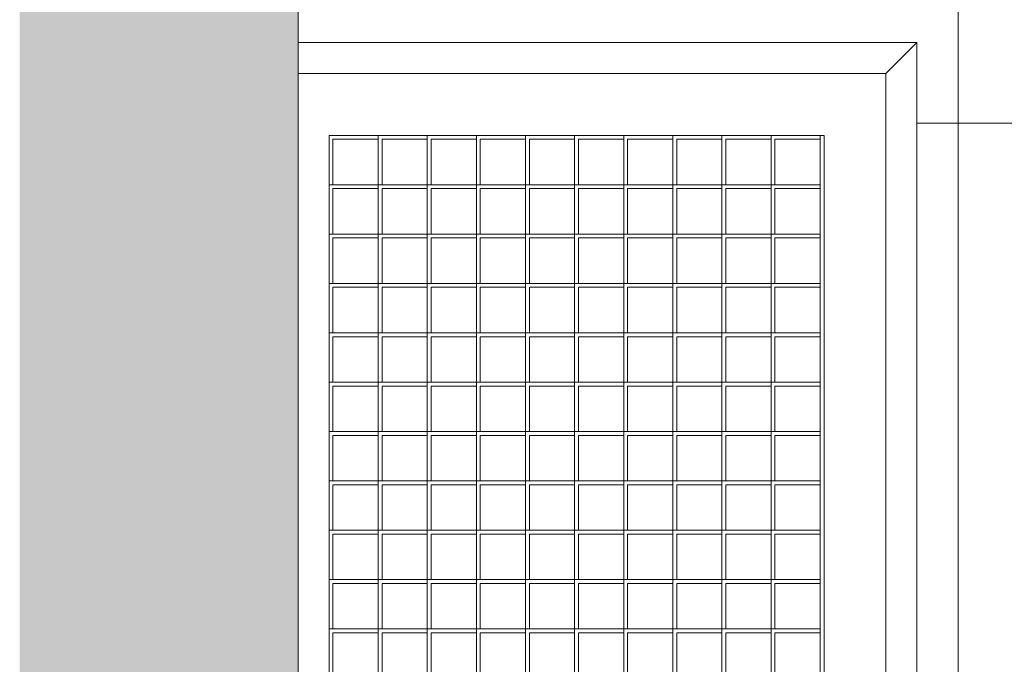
# Model space of a CAD drawing. Header units: inches. Extents: x 10 to 643, y -369 to 487.
# Tile 23 of 40: x 393 to 409, y 188 to 199. Entities that reach past the tile are written whole.
import ezdxf

# ---------------------------------------------------------------- set-up
doc = ezdxf.new("R2010")
doc.units = ezdxf.units.IN
doc.header["$MEASUREMENT"] = 0
for name, color, linetype, lineweight in [('A-CLNG-PATT', 13, 'Continuous', 9), ('A-WALL', 90, 'Continuous', 9), ('A-WALL-PATT', 111, 'Continuous', 9), ('M-EQPM', 90, 'Continuous', 9)]:
    doc.layers.add(name, color=color, linetype=linetype, lineweight=lineweight)

# ---------------------------------------------------------------- blocks, each defined once
blk = doc.blocks.new('Air Grill - 8_ x 16_-5608661-Main Floor')
at = {"layer": 'M-EQPM'}
for p, q in [((5.5, 9.5), (-4.5, 9.5)), ((5, 9), (5.5, 9.5)), ((5.5, -9.5), (5.5, 9.5)), ((-4.5, 9), (5, 9)), ((5, 9), (5, -9)), ((-4, -8), (-4, 8)), ((4, 8), (-4, 8)), ((-3.20625, 7.203125), (-3.20625, 8)), ((-3.20625, 8), (-3.20625, 7.9375)), ((-2.4125, 7.203125), (-2.4125, 8)), ((-2.4125, 8), (-2.4125, 7.9375)), ((-1.61875, 7.203125), (-1.61875, 8)), ((-1.61875, 8), (-1.61875, 7.9375)), ((-0.825, 7.203125), (-0.825, 8)), ((-0.825, 8), (-0.825, 7.9375)), ((-0.03125, 7.203125), (-0.03125, 8)), ((-0.03125, 8), (-0.03125, 7.9375)), ((0.7625, 7.203125), (0.7625, 8)), ((0.7625, 8), (0.7625, 7.9375)), ((1.55625, 7.203125), (1.55625, 8)), ((1.55625, 8), (1.55625, 7.9375)), ((2.35, 7.203125), (2.35, 8)), ((2.35, 8), (2.35, 7.9375)), ((3.14375, 8), (3.14375, 7.9375)), ((3.14375, 7.203125), (3.14375, 8)), ((3.9375, 8), (3.9375, 7.9375)), ((3.9375, -7.9375), (3.9375, 8)), ((4, 8), (4, -8)), ((-3.20625, 7.9375), (-3.9375, 7.9375)), ((-3.9375, 7.9375), (-3.9375, 7.203125)), ((-2.4125, 7.9375), (-3.14375, 7.9375)), ((-3.14375, 7.9375), (-3.14375, 7.203125)), ((-1.61875, 7.9375), (-2.35, 7.9375)), ((-2.35, 7.9375), (-2.35, 7.203125)), ((-0.825, 7.9375), (-1.55625, 7.9375)), ((-1.55625, 7.9375), (-1.55625, 7.203125)), ((-0.03125, 7.9375), (-0.7625, 7.9375)), ((-0.7625, 7.9375), (-0.7625, 7.203125)), ((0.7625, 7.9375), (0.03125, 7.9375)), ((0.03125, 7.9375), (0.03125, 7.203125)), ((1.55625, 7.9375), (0.825, 7.9375)), ((0.825, 7.9375), (0.825, 7.203125)), ((2.35, 7.9375), (1.61875, 7.9375)), ((1.61875, 7.9375), (1.61875, 7.203125)), ((3.14375, 7.9375), (2.4125, 7.9375)), ((2.4125, 7.9375), (2.4125, 7.203125)), ((3.9375, 7.9375), (3.20625, 7.9375)), ((3.20625, 7.9375), (3.20625, 7.203125)), ((-4, 7.203125), (-3.20625, 7.203125)), ((-3.9375, 7.203125), (-4, 7.203125)), ((-3.20625, 7.203125), (-2.4125, 7.203125)), ((-3.20625, 6.40625), (-3.20625, 7.203125)), ((-3.20625, 7.203125), (-3.20625, 7.140625)), ((-3.14375, 7.203125), (-3.20625, 7.203125)), ((-2.4125, 7.203125), (-1.61875, 7.203125)), ((-2.4125, 6.40625), (-2.4125, 7.203125)), ((-2.4125, 7.203125), (-2.4125, 7.140625)), ((-2.35, 7.203125), (-2.4125, 7.203125)), ((-1.61875, 7.203125), (-0.825, 7.203125)), ((-1.61875, 6.40625), (-1.61875, 7.203125)), ((-1.61875, 7.203125), (-1.61875, 7.140625)), ((-1.55625, 7.203125), (-1.61875, 7.203125)), ((-0.825, 7.203125), (-0.03125, 7.203125)), ((-0.825, 6.40625), (-0.825, 7.203125)), ((-0.825, 7.203125), (-0.825, 7.140625)), ((-0.7625, 7.203125), (-0.825, 7.203125)), ((-0.03125, 7.203125), (0.7625, 7.203125)), ((-0.03125, 6.40625), (-0.03125, 7.203125)), ((-0.03125, 7.203125), (-0.03125, 7.140625)), ((0.03125, 7.203125), (-0.03125, 7.203125)), ((0.7625, 7.203125), (1.55625, 7.203125)), ((0.7625, 6.40625), (0.7625, 7.203125)), ((0.7625, 7.203125), (0.7625, 7.140625)), ((0.825, 7.203125), (0.7625, 7.203125)), ((1.55625, 7.203125), (2.35, 7.203125)), ((1.55625, 6.40625), (1.55625, 7.203125)), ((1.55625, 7.203125), (1.55625, 7.140625)), ((1.61875, 7.203125), (1.55625, 7.203125)), ((2.35, 7.203125), (3.14375, 7.203125)), ((2.35, 6.40625), (2.35, 7.203125)), ((2.35, 7.203125), (2.35, 7.140625)), ((2.4125, 7.203125), (2.35, 7.203125)), ((3.14375, 7.203125), (3.14375, 7.140625)), ((3.14375, 7.203125), (3.9375, 7.203125)), ((3.14375, 6.40625), (3.14375, 7.203125)), ((3.20625, 7.203125), (3.14375, 7.203125)), ((3.9375, 7.203125), (3.9375, 7.140625)), ((-3.20625, 7.140625), (-3.9375, 7.140625)), ((-3.9375, 7.140625), (-3.9375, 6.40625)), ((-2.4125, 7.140625), (-3.14375, 7.140625)), ((-3.14375, 7.140625), (-3.14375, 6.40625)), ((-1.61875, 7.140625), (-2.35, 7.140625)), ((-2.35, 7.140625), (-2.35, 6.40625)), ((-0.825, 7.140625), (-1.55625, 7.140625)), ((-1.55625, 7.140625), (-1.55625, 6.40625)), ((-0.03125, 7.140625), (-0.7625, 7.140625)), ((-0.7625, 7.140625), (-0.7625, 6.40625)), ((0.7625, 7.140625), (0.03125, 7.140625)), ((0.03125, 7.140625), (0.03125, 6.40625)), ((1.55625, 7.140625), (0.825, 7.140625)), ((0.825, 7.140625), (0.825, 6.40625)), ((2.35, 7.140625), (1.61875, 7.140625)), ((1.61875, 7.140625), (1.61875, 6.40625)), ((3.14375, 7.140625), (2.4125, 7.140625)), ((2.4125, 7.140625), (2.4125, 6.40625)), ((3.9375, 7.140625), (3.20625, 7.140625)), ((3.20625, 7.140625), (3.20625, 6.40625)), ((-3.9375, 6.40625), (-4, 6.40625)), ((-4, 6.40625), (-3.20625, 6.40625)), ((-3.14375, 6.40625), (-3.20625, 6.40625)), ((-3.20625, 6.40625), (-2.4125, 6.40625)), ((-3.20625, 5.609375), (-3.20625, 6.40625)), ((-3.20625, 6.40625), (-3.20625, 6.34375)), ((-2.35, 6.40625), (-2.4125, 6.40625)), ((-2.4125, 6.40625), (-1.61875, 6.40625)), ((-2.4125, 5.609375), (-2.4125, 6.40625)), ((-2.4125, 6.40625), (-2.4125, 6.34375)), ((-1.55625, 6.40625), (-1.61875, 6.40625)), ((-1.61875, 6.40625), (-0.825, 6.40625)), ((-1.61875, 5.609375), (-1.61875, 6.40625)), ((-1.61875, 6.40625), (-1.61875, 6.34375)), ((-0.7625, 6.40625), (-0.825, 6.40625)), ((-0.825, 6.40625), (-0.03125, 6.40625)), ((-0.825, 5.609375), (-0.825, 6.40625)), ((-0.825, 6.40625), (-0.825, 6.34375)), ((0.03125, 6.40625), (-0.03125, 6.40625)), ((-0.03125, 6.40625), (0.7625, 6.40625)), ((-0.03125, 5.609375), (-0.03125, 6.40625)), ((-0.03125, 6.40625), (-0.03125, 6.34375)), ((0.825, 6.40625), (0.7625, 6.40625)), ((0.7625, 6.40625), (1.55625, 6.40625)), ((0.7625, 5.609375), (0.7625, 6.40625)), ((0.7625, 6.40625), (0.7625, 6.34375)), ((1.61875, 6.40625), (1.55625, 6.40625)), ((1.55625, 6.40625), (2.35, 6.40625)), ((1.55625, 5.609375), (1.55625, 6.40625)), ((1.55625, 6.40625), (1.55625, 6.34375)), ((2.4125, 6.40625), (2.35, 6.40625)), ((2.35, 6.40625), (3.14375, 6.40625)), ((2.35, 5.609375), (2.35, 6.40625)), ((2.35, 6.40625), (2.35, 6.34375)), ((3.20625, 6.40625), (3.14375, 6.40625)), ((3.14375, 6.40625), (3.14375, 6.34375)), ((3.14375, 6.40625), (3.9375, 6.40625)), ((3.14375, 5.609375), (3.14375, 6.40625)), ((3.9375, 6.40625), (3.9375, 6.34375)), ((-3.20625, 6.34375), (-3.9375, 6.34375)), ((-3.9375, 6.34375), (-3.9375, 5.609375)), ((-2.4125, 6.34375), (-3.14375, 6.34375)), ((-3.14375, 6.34375), (-3.14375, 5.609375)), ((-1.61875, 6.34375), (-2.35, 6.34375)), ((-2.35, 6.34375), (-2.35, 5.609375)), ((-0.825, 6.34375), (-1.55625, 6.34375)), ((-1.55625, 6.34375), (-1.55625, 5.609375)), ((-0.03125, 6.34375), (-0.7625, 6.34375)), ((-0.7625, 6.34375), (-0.7625, 5.609375)), ((0.7625, 6.34375), (0.03125, 6.34375)), ((0.03125, 6.34375), (0.03125, 5.609375)), ((1.55625, 6.34375), (0.825, 6.34375)), ((0.825, 6.34375), (0.825, 5.609375)), ((2.35, 6.34375), (1.61875, 6.34375)), ((1.61875, 6.34375), (1.61875, 5.609375)), ((3.14375, 6.34375), (2.4125, 6.34375)), ((2.4125, 6.34375), (2.4125, 5.609375)), ((3.9375, 6.34375), (3.20625, 6.34375)), ((3.20625, 6.34375), (3.20625, 5.609375)), ((-3.9375, 5.609375), (-4, 5.609375)), ((-4, 5.609375), (-3.20625, 5.609375)), ((-3.14375, 5.609375), (-3.20625, 5.609375)), ((-3.20625, 5.609375), (-2.4125, 5.609375)), ((-3.20625, 4.8125), (-3.20625, 5.609375)), ((-3.20625, 5.609375), (-3.20625, 5.546875)), ((-2.35, 5.609375), (-2.4125, 5.609375)), ((-2.4125, 5.609375), (-1.61875, 5.609375)), ((-2.4125, 4.8125), (-2.4125, 5.609375)), ((-2.4125, 5.609375), (-2.4125, 5.546875)), ((-1.55625, 5.609375), (-1.61875, 5.609375)), ((-1.61875, 5.609375), (-0.825, 5.609375)), ((-1.61875, 4.8125), (-1.61875, 5.609375)), ((-1.61875, 5.609375), (-1.61875, 5.546875)), ((-0.7625, 5.609375), (-0.825, 5.609375)), ((-0.825, 5.609375), (-0.03125, 5.609375)), ((-0.825, 4.8125), (-0.825, 5.609375)), ((-0.825, 5.609375), (-0.825, 5.546875)), ((0.03125, 5.609375), (-0.03125, 5.609375)), ((-0.03125, 5.609375), (0.7625, 5.609375)), ((-0.03125, 4.8125), (-0.03125, 5.609375)), ((-0.03125, 5.609375), (-0.03125, 5.546875)), ((0.825, 5.609375), (0.7625, 5.609375)), ((0.7625, 5.609375), (1.55625, 5.609375)), ((0.7625, 4.8125), (0.7625, 5.609375)), ((0.7625, 5.609375), (0.7625, 5.546875)), ((1.61875, 5.609375), (1.55625, 5.609375)), ((1.55625, 5.609375), (2.35, 5.609375)), ((1.55625, 4.8125), (1.55625, 5.609375)), ((1.55625, 5.609375), (1.55625, 5.546875)), ((2.4125, 5.609375), (2.35, 5.609375)), ((2.35, 5.609375), (3.14375, 5.609375)), ((2.35, 4.8125), (2.35, 5.609375)), ((2.35, 5.609375), (2.35, 5.546875)), ((3.20625, 5.609375), (3.14375, 5.609375)), ((3.14375, 5.609375), (3.14375, 5.546875)), ((3.14375, 5.609375), (3.9375, 5.609375)), ((3.14375, 4.8125), (3.14375, 5.609375)), ((3.9375, 5.609375), (3.9375, 5.546875)), ((-3.20625, 5.546875), (-3.9375, 5.546875)), ((-3.9375, 5.546875), (-3.9375, 4.8125)), ((-2.4125, 5.546875), (-3.14375, 5.546875)), ((-3.14375, 5.546875), (-3.14375, 4.8125)), ((-1.61875, 5.546875), (-2.35, 5.546875)), ((-2.35, 5.546875), (-2.35, 4.8125)), ((-0.825, 5.546875), (-1.55625, 5.546875)), ((-1.55625, 5.546875), (-1.55625, 4.8125)), ((-0.03125, 5.546875), (-0.7625, 5.546875)), ((-0.7625, 5.546875), (-0.7625, 4.8125)), ((0.7625, 5.546875), (0.03125, 5.546875)), ((0.03125, 5.546875), (0.03125, 4.8125)), ((1.55625, 5.546875), (0.825, 5.546875)), ((0.825, 5.546875), (0.825, 4.8125)), ((2.35, 5.546875), (1.61875, 5.546875)), ((1.61875, 5.546875), (1.61875, 4.8125)), ((3.14375, 5.546875), (2.4125, 5.546875)), ((2.4125, 5.546875), (2.4125, 4.8125)), ((3.9375, 5.546875), (3.20625, 5.546875)), ((3.20625, 5.546875), (3.20625, 4.8125)), ((-3.9375, 4.8125), (-4, 4.8125)), ((-4, 4.8125), (-3.20625, 4.8125)), ((-3.14375, 4.8125), (-3.20625, 4.8125)), ((-3.20625, 4.8125), (-2.4125, 4.8125)), ((-3.20625, 4.015625), (-3.20625, 4.8125)), ((-3.20625, 4.8125), (-3.20625, 4.75)), ((-2.35, 4.8125), (-2.4125, 4.8125)), ((-2.4125, 4.8125), (-1.61875, 4.8125)), ((-2.4125, 4.015625), (-2.4125, 4.8125)), ((-2.4125, 4.8125), (-2.4125, 4.75)), ((-1.55625, 4.8125), (-1.61875, 4.8125)), ((-1.61875, 4.8125), (-0.825, 4.8125)), ((-1.61875, 4.015625), (-1.61875, 4.8125)), ((-1.61875, 4.8125), (-1.61875, 4.75)), ((-0.7625, 4.8125), (-0.825, 4.8125)), ((-0.825, 4.8125), (-0.03125, 4.8125)), ((-0.825, 4.015625), (-0.825, 4.8125)), ((-0.825, 4.8125), (-0.825, 4.75)), ((0.03125, 4.8125), (-0.03125, 4.8125)), ((-0.03125, 4.8125), (0.7625, 4.8125)), ((-0.03125, 4.015625), (-0.03125, 4.8125)), ((-0.03125, 4.8125), (-0.03125, 4.75)), ((0.825, 4.8125), (0.7625, 4.8125)), ((0.7625, 4.8125), (1.55625, 4.8125)), ((0.7625, 4.015625), (0.7625, 4.8125)), ((0.7625, 4.8125), (0.7625, 4.75)), ((1.61875, 4.8125), (1.55625, 4.8125)), ((1.55625, 4.8125), (2.35, 4.8125)), ((1.55625, 4.015625), (1.55625, 4.8125)), ((1.55625, 4.8125), (1.55625, 4.75)), ((2.4125, 4.8125), (2.35, 4.8125)), ((2.35, 4.8125), (3.14375, 4.8125)), ((2.35, 4.015625), (2.35, 4.8125)), ((2.35, 4.8125), (2.35, 4.75)), ((3.20625, 4.8125), (3.14375, 4.8125)), ((3.14375, 4.8125), (3.14375, 4.75)), ((3.14375, 4.8125), (3.9375, 4.8125)), ((3.14375, 4.015625), (3.14375, 4.8125)), ((3.9375, 4.8125), (3.9375, 4.75)), ((-3.20625, 4.75), (-3.9375, 4.75)), ((-3.9375, 4.75), (-3.9375, 4.015625)), ((-2.4125, 4.75), (-3.14375, 4.75)), ((-3.14375, 4.75), (-3.14375, 4.015625)), ((-1.61875, 4.75), (-2.35, 4.75)), ((-2.35, 4.75), (-2.35, 4.015625)), ((-0.825, 4.75), (-1.55625, 4.75)), ((-1.55625, 4.75), (-1.55625, 4.015625)), ((-0.03125, 4.75), (-0.7625, 4.75)), ((-0.7625, 4.75), (-0.7625, 4.015625)), ((0.7625, 4.75), (0.03125, 4.75)), ((0.03125, 4.75), (0.03125, 4.015625)), ((1.55625, 4.75), (0.825, 4.75)), ((0.825, 4.75), (0.825, 4.015625)), ((2.35, 4.75), (1.61875, 4.75)), ((1.61875, 4.75), (1.61875, 4.015625)), ((3.14375, 4.75), (2.4125, 4.75)), ((2.4125, 4.75), (2.4125, 4.015625)), ((3.9375, 4.75), (3.20625, 4.75)), ((3.20625, 4.75), (3.20625, 4.015625)), ((-3.9375, 4.015625), (-4, 4.015625)), ((-4, 4.015625), (-3.20625, 4.015625)), ((-3.14375, 4.015625), (-3.20625, 4.015625)), ((-3.20625, 4.015625), (-2.4125, 4.015625)), ((-3.20625, 3.21875), (-3.20625, 4.015625)), ((-3.20625, 4.015625), (-3.20625, 3.953125)), ((-2.35, 4.015625), (-2.4125, 4.015625)), ((-2.4125, 4.015625), (-1.61875, 4.015625)), ((-2.4125, 3.21875), (-2.4125, 4.015625)), ((-2.4125, 4.015625), (-2.4125, 3.953125)), ((-1.55625, 4.015625), (-1.61875, 4.015625)), ((-1.61875, 4.015625), (-0.825, 4.015625)), ((-1.61875, 3.21875), (-1.61875, 4.015625)), ((-1.61875, 4.015625), (-1.61875, 3.953125)), ((-0.7625, 4.015625), (-0.825, 4.015625)), ((-0.825, 4.015625), (-0.03125, 4.015625)), ((-0.825, 3.21875), (-0.825, 4.015625)), ((-0.825, 4.015625), (-0.825, 3.953125)), ((0.03125, 4.015625), (-0.03125, 4.015625)), ((-0.03125, 4.015625), (0.7625, 4.015625)), ((-0.03125, 3.21875), (-0.03125, 4.015625)), ((-0.03125, 4.015625), (-0.03125, 3.953125)), ((0.825, 4.015625), (0.7625, 4.015625)), ((0.7625, 4.015625), (1.55625, 4.015625)), ((0.7625, 3.21875), (0.7625, 4.015625)), ((0.7625, 4.015625), (0.7625, 3.953125)), ((1.61875, 4.015625), (1.55625, 4.015625)), ((1.55625, 4.015625), (2.35, 4.015625)), ((1.55625, 3.21875), (1.55625, 4.015625)), ((1.55625, 4.015625), (1.55625, 3.953125)), ((2.4125, 4.015625), (2.35, 4.015625)), ((2.35, 4.015625), (3.14375, 4.015625)), ((2.35, 3.21875), (2.35, 4.015625)), ((2.35, 4.015625), (2.35, 3.953125)), ((3.20625, 4.015625), (3.14375, 4.015625)), ((3.14375, 4.015625), (3.14375, 3.953125)), ((3.14375, 4.015625), (3.9375, 4.015625)), ((3.14375, 3.21875), (3.14375, 4.015625)), ((3.9375, 4.015625), (3.9375, 3.953125)), ((-3.20625, 3.953125), (-3.9375, 3.953125)), ((-3.9375, 3.953125), (-3.9375, 3.21875)), ((-2.4125, 3.953125), (-3.14375, 3.953125)), ((-3.14375, 3.953125), (-3.14375, 3.21875)), ((-1.61875, 3.953125), (-2.35, 3.953125)), ((-2.35, 3.953125), (-2.35, 3.21875)), ((-0.825, 3.953125), (-1.55625, 3.953125)), ((-1.55625, 3.953125), (-1.55625, 3.21875)), ((-0.03125, 3.953125), (-0.7625, 3.953125)), ((-0.7625, 3.953125), (-0.7625, 3.21875)), ((0.7625, 3.953125), (0.03125, 3.953125)), ((0.03125, 3.953125), (0.03125, 3.21875)), ((1.55625, 3.953125), (0.825, 3.953125)), ((0.825, 3.953125), (0.825, 3.21875)), ((2.35, 3.953125), (1.61875, 3.953125)), ((1.61875, 3.953125), (1.61875, 3.21875)), ((3.14375, 3.953125), (2.4125, 3.953125)), ((2.4125, 3.953125), (2.4125, 3.21875)), ((3.9375, 3.953125), (3.20625, 3.953125)), ((3.20625, 3.953125), (3.20625, 3.21875)), ((-3.9375, 3.21875), (-4, 3.21875)), ((-4, 3.21875), (-3.20625, 3.21875)), ((-3.14375, 3.21875), (-3.20625, 3.21875)), ((-3.20625, 3.21875), (-2.4125, 3.21875)), ((-3.20625, 2.421875), (-3.20625, 3.21875)), ((-3.20625, 3.21875), (-3.20625, 3.15625)), ((-2.35, 3.21875), (-2.4125, 3.21875)), ((-2.4125, 3.21875), (-1.61875, 3.21875)), ((-2.4125, 2.421875), (-2.4125, 3.21875)), ((-2.4125, 3.21875), (-2.4125, 3.15625)), ((-1.55625, 3.21875), (-1.61875, 3.21875)), ((-1.61875, 3.21875), (-0.825, 3.21875)), ((-1.61875, 2.421875), (-1.61875, 3.21875)), ((-1.61875, 3.21875), (-1.61875, 3.15625)), ((-0.7625, 3.21875), (-0.825, 3.21875)), ((-0.825, 3.21875), (-0.03125, 3.21875)), ((-0.825, 2.421875), (-0.825, 3.21875)), ((-0.825, 3.21875), (-0.825, 3.15625)), ((0.03125, 3.21875), (-0.03125, 3.21875)), ((-0.03125, 3.21875), (0.7625, 3.21875)), ((-0.03125, 2.421875), (-0.03125, 3.21875)), ((-0.03125, 3.21875), (-0.03125, 3.15625)), ((0.825, 3.21875), (0.7625, 3.21875)), ((0.7625, 3.21875), (1.55625, 3.21875)), ((0.7625, 2.421875), (0.7625, 3.21875)), ((0.7625, 3.21875), (0.7625, 3.15625)), ((1.61875, 3.21875), (1.55625, 3.21875)), ((1.55625, 3.21875), (2.35, 3.21875)), ((1.55625, 2.421875), (1.55625, 3.21875)), ((1.55625, 3.21875), (1.55625, 3.15625)), ((2.4125, 3.21875), (2.35, 3.21875)), ((2.35, 3.21875), (3.14375, 3.21875)), ((2.35, 2.421875), (2.35, 3.21875)), ((2.35, 3.21875), (2.35, 3.15625)), ((3.20625, 3.21875), (3.14375, 3.21875)), ((3.14375, 3.21875), (3.14375, 3.15625)), ((3.14375, 3.21875), (3.9375, 3.21875)), ((3.14375, 2.421875), (3.14375, 3.21875)), ((3.9375, 3.21875), (3.9375, 3.15625)), ((-3.20625, 3.15625), (-3.9375, 3.15625)), ((-3.9375, 3.15625), (-3.9375, 2.421875)), ((-2.4125, 3.15625), (-3.14375, 3.15625)), ((-3.14375, 3.15625), (-3.14375, 2.421875)), ((-1.61875, 3.15625), (-2.35, 3.15625)), ((-2.35, 3.15625), (-2.35, 2.421875)), ((-0.825, 3.15625), (-1.55625, 3.15625)), ((-1.55625, 3.15625), (-1.55625, 2.421875)), ((-0.03125, 3.15625), (-0.7625, 3.15625)), ((-0.7625, 3.15625), (-0.7625, 2.421875)), ((0.7625, 3.15625), (0.03125, 3.15625)), ((0.03125, 3.15625), (0.03125, 2.421875)), ((1.55625, 3.15625), (0.825, 3.15625)), ((0.825, 3.15625), (0.825, 2.421875)), ((2.35, 3.15625), (1.61875, 3.15625)), ((1.61875, 3.15625), (1.61875, 2.421875)), ((3.14375, 3.15625), (2.4125, 3.15625)), ((2.4125, 3.15625), (2.4125, 2.421875)), ((3.9375, 3.15625), (3.20625, 3.15625)), ((3.20625, 3.15625), (3.20625, 2.421875)), ((-3.9375, 2.421875), (-4, 2.421875)), ((-4, 2.421875), (-3.20625, 2.421875)), ((-3.14375, 2.421875), (-3.20625, 2.421875)), ((-3.20625, 2.421875), (-2.4125, 2.421875)), ((-3.20625, 1.625), (-3.20625, 2.421875)), ((-3.20625, 2.421875), (-3.20625, 2.359375)), ((-2.35, 2.421875), (-2.4125, 2.421875)), ((-2.4125, 2.421875), (-1.61875, 2.421875)), ((-2.4125, 1.625), (-2.4125, 2.421875)), ((-2.4125, 2.421875), (-2.4125, 2.359375)), ((-1.55625, 2.421875), (-1.61875, 2.421875)), ((-1.61875, 2.421875), (-0.825, 2.421875)), ((-1.61875, 1.625), (-1.61875, 2.421875)), ((-1.61875, 2.421875), (-1.61875, 2.359375)), ((-0.7625, 2.421875), (-0.825, 2.421875)), ((-0.825, 2.421875), (-0.03125, 2.421875)), ((-0.825, 1.625), (-0.825, 2.421875)), ((-0.825, 2.421875), (-0.825, 2.359375)), ((0.03125, 2.421875), (-0.03125, 2.421875)), ((-0.03125, 2.421875), (0.7625, 2.421875)), ((-0.03125, 1.625), (-0.03125, 2.421875)), ((-0.03125, 2.421875), (-0.03125, 2.359375)), ((0.825, 2.421875), (0.7625, 2.421875)), ((0.7625, 2.421875), (1.55625, 2.421875)), ((0.7625, 1.625), (0.7625, 2.421875)), ((0.7625, 2.421875), (0.7625, 2.359375)), ((1.61875, 2.421875), (1.55625, 2.421875)), ((1.55625, 2.421875), (2.35, 2.421875)), ((1.55625, 1.625), (1.55625, 2.421875)), ((1.55625, 2.421875), (1.55625, 2.359375)), ((2.4125, 2.421875), (2.35, 2.421875)), ((2.35, 2.421875), (3.14375, 2.421875)), ((2.35, 1.625), (2.35, 2.421875)), ((2.35, 2.421875), (2.35, 2.359375)), ((3.20625, 2.421875), (3.14375, 2.421875)), ((3.14375, 2.421875), (3.14375, 2.359375)), ((3.14375, 2.421875), (3.9375, 2.421875)), ((3.14375, 1.625), (3.14375, 2.421875)), ((3.9375, 2.421875), (3.9375, 2.359375)), ((-3.20625, 2.359375), (-3.9375, 2.359375)), ((-3.9375, 2.359375), (-3.9375, 1.625)), ((-2.4125, 2.359375), (-3.14375, 2.359375)), ((-3.14375, 2.359375), (-3.14375, 1.625)), ((-1.61875, 2.359375), (-2.35, 2.359375)), ((-2.35, 2.359375), (-2.35, 1.625)), ((-0.825, 2.359375), (-1.55625, 2.359375)), ((-1.55625, 2.359375), (-1.55625, 1.625)), ((-0.03125, 2.359375), (-0.7625, 2.359375)), ((-0.7625, 2.359375), (-0.7625, 1.625)), ((0.7625, 2.359375), (0.03125, 2.359375)), ((0.03125, 2.359375), (0.03125, 1.625)), ((1.55625, 2.359375), (0.825, 2.359375)), ((0.825, 2.359375), (0.825, 1.625)), ((2.35, 2.359375), (1.61875, 2.359375)), ((1.61875, 2.359375), (1.61875, 1.625)), ((3.14375, 2.359375), (2.4125, 2.359375)), ((2.4125, 2.359375), (2.4125, 1.625)), ((3.9375, 2.359375), (3.20625, 2.359375)), ((3.20625, 2.359375), (3.20625, 1.625)), ((-3.9375, 1.625), (-4, 1.625)), ((-4, 1.625), (-3.20625, 1.625)), ((-3.14375, 1.625), (-3.20625, 1.625)), ((-3.20625, 1.625), (-2.4125, 1.625)), ((-3.20625, 0.828125), (-3.20625, 1.625)), ((-3.20625, 1.625), (-3.20625, 1.5625)), ((-2.35, 1.625), (-2.4125, 1.625)), ((-2.4125, 1.625), (-1.61875, 1.625)), ((-2.4125, 0.828125), (-2.4125, 1.625)), ((-2.4125, 1.625), (-2.4125, 1.5625)), ((-1.55625, 1.625), (-1.61875, 1.625)), ((-1.61875, 1.625), (-0.825, 1.625)), ((-1.61875, 0.828125), (-1.61875, 1.625)), ((-1.61875, 1.625), (-1.61875, 1.5625)), ((-0.7625, 1.625), (-0.825, 1.625)), ((-0.825, 1.625), (-0.03125, 1.625)), ((-0.825, 0.828125), (-0.825, 1.625)), ((-0.825, 1.625), (-0.825, 1.5625)), ((0.03125, 1.625), (-0.03125, 1.625)), ((-0.03125, 1.625), (0.7625, 1.625)), ((-0.03125, 0.828125), (-0.03125, 1.625)), ((-0.03125, 1.625), (-0.03125, 1.5625)), ((0.825, 1.625), (0.7625, 1.625)), ((0.7625, 1.625), (1.55625, 1.625)), ((0.7625, 0.828125), (0.7625, 1.625)), ((0.7625, 1.625), (0.7625, 1.5625)), ((1.61875, 1.625), (1.55625, 1.625)), ((1.55625, 1.625), (2.35, 1.625)), ((1.55625, 0.828125), (1.55625, 1.625)), ((1.55625, 1.625), (1.55625, 1.5625)), ((2.4125, 1.625), (2.35, 1.625)), ((2.35, 1.625), (3.14375, 1.625)), ((2.35, 0.828125), (2.35, 1.625)), ((2.35, 1.625), (2.35, 1.5625)), ((3.20625, 1.625), (3.14375, 1.625)), ((3.14375, 1.625), (3.14375, 1.5625)), ((3.14375, 1.625), (3.9375, 1.625)), ((3.14375, 0.828125), (3.14375, 1.625)), ((3.9375, 1.625), (3.9375, 1.5625)), ((-3.20625, 1.5625), (-3.9375, 1.5625)), ((-3.9375, 1.5625), (-3.9375, 0.828125)), ((-2.4125, 1.5625), (-3.14375, 1.5625)), ((-3.14375, 1.5625), (-3.14375, 0.828125)), ((-1.61875, 1.5625), (-2.35, 1.5625)), ((-2.35, 1.5625), (-2.35, 0.828125)), ((-0.825, 1.5625), (-1.55625, 1.5625)), ((-1.55625, 1.5625), (-1.55625, 0.828125)), ((-0.03125, 1.5625), (-0.7625, 1.5625)), ((-0.7625, 1.5625), (-0.7625, 0.828125)), ((0.7625, 1.5625), (0.03125, 1.5625)), ((0.03125, 1.5625), (0.03125, 0.828125)), ((1.55625, 1.5625), (0.825, 1.5625)), ((0.825, 1.5625), (0.825, 0.828125)), ((2.35, 1.5625), (1.61875, 1.5625)), ((1.61875, 1.5625), (1.61875, 0.828125)), ((3.14375, 1.5625), (2.4125, 1.5625)), ((2.4125, 1.5625), (2.4125, 0.828125)), ((3.9375, 1.5625), (3.20625, 1.5625)), ((3.20625, 1.5625), (3.20625, 0.828125)), ((-3.9375, 0.828125), (-4, 0.828125)), ((-4, 0.828125), (-3.20625, 0.828125)), ((-3.14375, 0.828125), (-3.20625, 0.828125)), ((-3.20625, 0.828125), (-2.4125, 0.828125)), ((-3.20625, 0.03125), (-3.20625, 0.828125)), ((-3.20625, 0.828125), (-3.20625, 0.765625)), ((-2.35, 0.828125), (-2.4125, 0.828125)), ((-2.4125, 0.828125), (-1.61875, 0.828125)), ((-2.4125, 0.03125), (-2.4125, 0.828125)), ((-2.4125, 0.828125), (-2.4125, 0.765625)), ((-1.55625, 0.828125), (-1.61875, 0.828125)), ((-1.61875, 0.828125), (-0.825, 0.828125)), ((-1.61875, 0.03125), (-1.61875, 0.828125)), ((-1.61875, 0.828125), (-1.61875, 0.765625)), ((-0.7625, 0.828125), (-0.825, 0.828125)), ((-0.825, 0.828125), (-0.03125, 0.828125)), ((-0.825, 0.03125), (-0.825, 0.828125)), ((-0.825, 0.828125), (-0.825, 0.765625)), ((0.03125, 0.828125), (-0.03125, 0.828125)), ((-0.03125, 0.828125), (0.7625, 0.828125)), ((-0.03125, 0.03125), (-0.03125, 0.828125)), ((-0.03125, 0.828125), (-0.03125, 0.765625)), ((0.825, 0.828125), (0.7625, 0.828125)), ((0.7625, 0.828125), (1.55625, 0.828125)), ((0.7625, 0.03125), (0.7625, 0.828125)), ((0.7625, 0.828125), (0.7625, 0.765625)), ((1.61875, 0.828125), (1.55625, 0.828125)), ((1.55625, 0.828125), (2.35, 0.828125)), ((1.55625, 0.03125), (1.55625, 0.828125)), ((1.55625, 0.828125), (1.55625, 0.765625)), ((2.4125, 0.828125), (2.35, 0.828125)), ((2.35, 0.828125), (3.14375, 0.828125)), ((2.35, 0.03125), (2.35, 0.828125)), ((2.35, 0.828125), (2.35, 0.765625)), ((3.20625, 0.828125), (3.14375, 0.828125)), ((3.14375, 0.828125), (3.14375, 0.765625)), ((3.14375, 0.828125), (3.9375, 0.828125)), ((3.14375, 0.03125), (3.14375, 0.828125)), ((3.9375, 0.828125), (3.9375, 0.765625)), ((-3.20625, 0.765625), (-3.9375, 0.765625)), ((-3.9375, 0.765625), (-3.9375, 0.03125)), ((-2.4125, 0.765625), (-3.14375, 0.765625)), ((-3.14375, 0.765625), (-3.14375, 0.03125)), ((-1.61875, 0.765625), (-2.35, 0.765625)), ((-2.35, 0.765625), (-2.35, 0.03125)), ((-0.825, 0.765625), (-1.55625, 0.765625)), ((-1.55625, 0.765625), (-1.55625, 0.03125)), ((-0.03125, 0.765625), (-0.7625, 0.765625)), ((-0.7625, 0.765625), (-0.7625, 0.03125)), ((0.7625, 0.765625), (0.03125, 0.765625)), ((0.03125, 0.765625), (0.03125, 0.03125)), ((1.55625, 0.765625), (0.825, 0.765625)), ((0.825, 0.765625), (0.825, 0.03125)), ((2.35, 0.765625), (1.61875, 0.765625)), ((1.61875, 0.765625), (1.61875, 0.03125)), ((3.14375, 0.765625), (2.4125, 0.765625)), ((2.4125, 0.765625), (2.4125, 0.03125)), ((3.9375, 0.765625), (3.20625, 0.765625)), ((3.20625, 0.765625), (3.20625, 0.03125)), ((-3.9375, 0.03125), (-4, 0.03125)), ((-4, 0.03125), (-3.20625, 0.03125)), ((-3.14375, 0.03125), (-3.20625, 0.03125)), ((-3.20625, 0.03125), (-2.4125, 0.03125)), ((-3.20625, -0.765625), (-3.20625, 0.03125)), ((-3.20625, 0.03125), (-3.20625, -0.03125)), ((-2.35, 0.03125), (-2.4125, 0.03125)), ((-2.4125, 0.03125), (-1.61875, 0.03125)), ((-2.4125, -0.765625), (-2.4125, 0.03125)), ((-2.4125, 0.03125), (-2.4125, -0.03125)), ((-1.55625, 0.03125), (-1.61875, 0.03125)), ((-1.61875, 0.03125), (-0.825, 0.03125)), ((-1.61875, -0.765625), (-1.61875, 0.03125)), ((-1.61875, 0.03125), (-1.61875, -0.03125)), ((-0.7625, 0.03125), (-0.825, 0.03125)), ((-0.825, 0.03125), (-0.03125, 0.03125)), ((-0.825, -0.765625), (-0.825, 0.03125)), ((-0.825, 0.03125), (-0.825, -0.03125)), ((0.03125, 0.03125), (-0.03125, 0.03125)), ((-0.03125, 0.03125), (0.7625, 0.03125)), ((-0.03125, -0.765625), (-0.03125, 0.03125)), ((-0.03125, 0.03125), (-0.03125, -0.03125)), ((0.825, 0.03125), (0.7625, 0.03125)), ((0.7625, 0.03125), (1.55625, 0.03125)), ((0.7625, -0.765625), (0.7625, 0.03125)), ((0.7625, 0.03125), (0.7625, -0.03125)), ((1.61875, 0.03125), (1.55625, 0.03125)), ((1.55625, 0.03125), (2.35, 0.03125)), ((1.55625, -0.765625), (1.55625, 0.03125)), ((1.55625, 0.03125), (1.55625, -0.03125)), ((2.4125, 0.03125), (2.35, 0.03125)), ((2.35, 0.03125), (3.14375, 0.03125)), ((2.35, -0.765625), (2.35, 0.03125)), ((2.35, 0.03125), (2.35, -0.03125)), ((3.20625, 0.03125), (3.14375, 0.03125)), ((3.14375, 0.03125), (3.14375, -0.03125)), ((3.14375, 0.03125), (3.9375, 0.03125)), ((3.14375, -0.765625), (3.14375, 0.03125)), ((3.9375, 0.03125), (3.9375, -0.03125)), ((-3.20625, -0.03125), (-3.9375, -0.03125)), ((-3.9375, -0.03125), (-3.9375, -0.765625)), ((-2.4125, -0.03125), (-3.14375, -0.03125)), ((-3.14375, -0.03125), (-3.14375, -0.765625)), ((-1.61875, -0.03125), (-2.35, -0.03125)), ((-2.35, -0.03125), (-2.35, -0.765625)), ((-0.825, -0.03125), (-1.55625, -0.03125)), ((-1.55625, -0.03125), (-1.55625, -0.765625)), ((-0.03125, -0.03125), (-0.7625, -0.03125)), ((-0.7625, -0.03125), (-0.7625, -0.765625)), ((0.7625, -0.03125), (0.03125, -0.03125)), ((0.03125, -0.03125), (0.03125, -0.765625)), ((1.55625, -0.03125), (0.825, -0.03125)), ((0.825, -0.03125), (0.825, -0.765625)), ((2.35, -0.03125), (1.61875, -0.03125)), ((1.61875, -0.03125), (1.61875, -0.765625)), ((3.14375, -0.03125), (2.4125, -0.03125)), ((2.4125, -0.03125), (2.4125, -0.765625)), ((3.9375, -0.03125), (3.20625, -0.03125)), ((3.20625, -0.03125), (3.20625, -0.765625))]:
    blk.add_line(p, q, dxfattribs=at)

msp = doc.modelspace()

# ---------------------------------------------------------------- hatches: boundary and pattern name
at = {"layer": 'A-CLNG-PATT', "lineweight": 18}
h = msp.add_hatch(dxfattribs=at)
h.set_pattern_fill('FP_15', color=256, style=0, pattern_type=2)
h.set_pattern_definition([(90, (526.512, 149.687), (23.622, -1e-15), []), (0, (526.512, 149.687), (0, -23.622), [])])
h.paths.add_polyline_path([(456.821, 40.625), (456.821, 77.429), (610, 77.429), (610, 267.75), (397.75, 267.75), (397.75, 198.25), (407.75, 198.25), (407.75, 179.25), (397.75, 179.25), (397.75, 119.5), (399.25, 119.5), (399.25, 112.5), (397.75, 112.5), (397.75, 40.625), (422.569, 40.625)], flags=0)
h.paths.add_polyline_path([(433.071, 79.429), (433.071, 101.429), (479.071, 101.429), (479.071, 79.429), (456.821, 79.429)], flags=0)
h.paths.add_polyline_path([(573.134, 79.429), (527.134, 79.429), (527.134, 101.429), (573.134, 101.429)], flags=0)
h.paths.add_polyline_path([(501.992, 126.383), (479.992, 126.383), (479.992, 172.383), (501.992, 172.383), (501.992, 133.453)], flags=0)
h.paths.add_polyline_path([(454.571, 126.5), (432.571, 126.5), (432.571, 172.5), (454.571, 172.5), (454.571, 133.453)], flags=0)
h.paths.add_polyline_path([(527.367, 126.508), (527.367, 172.508), (549.367, 172.508), (549.367, 126.508)], flags=0)
h.paths.add_polyline_path([(527.375, 197.375), (527.375, 243.375), (549.375, 243.375), (549.375, 197.375)], flags=0)
h.paths.add_polyline_path([(502, 197.5), (480, 197.5), (480, 243.5), (502, 243.5)], flags=0)
h.paths.add_polyline_path([(454.75, 197.5), (432.75, 197.5), (432.75, 243.5), (454.75, 243.5)], flags=0)
at = {"layer": 'A-WALL-PATT'}
h = msp.add_hatch(color=9, dxfattribs=at)
h.paths.add_polyline_path([(393.25, 119.5), (397.75, 119.5), (397.75, 219.75), (393.25, 219.75), (393.25, 133.453)], flags=0)
h.paths.add_polyline_path([(393.25, 251.75), (397.75, 251.75), (397.75, 279.25), (393.25, 279.25), (393.25, 256.859)], flags=0)

# ---------------------------------------------------------------- linework, layer by layer
at = {"layer": 'A-WALL'}
msp.add_line((397.75, 219.75), (397.75, 119.5), dxfattribs=at)

# ---------------------------------------------------------------- block references
at = {"layer": 'M-EQPM'}
msp.add_blockref('Air Grill - 8_ x 16_-5608661-Main Floor', (402.25, 188.75), dxfattribs=at)

doc.saveas('drawing.dxf')
